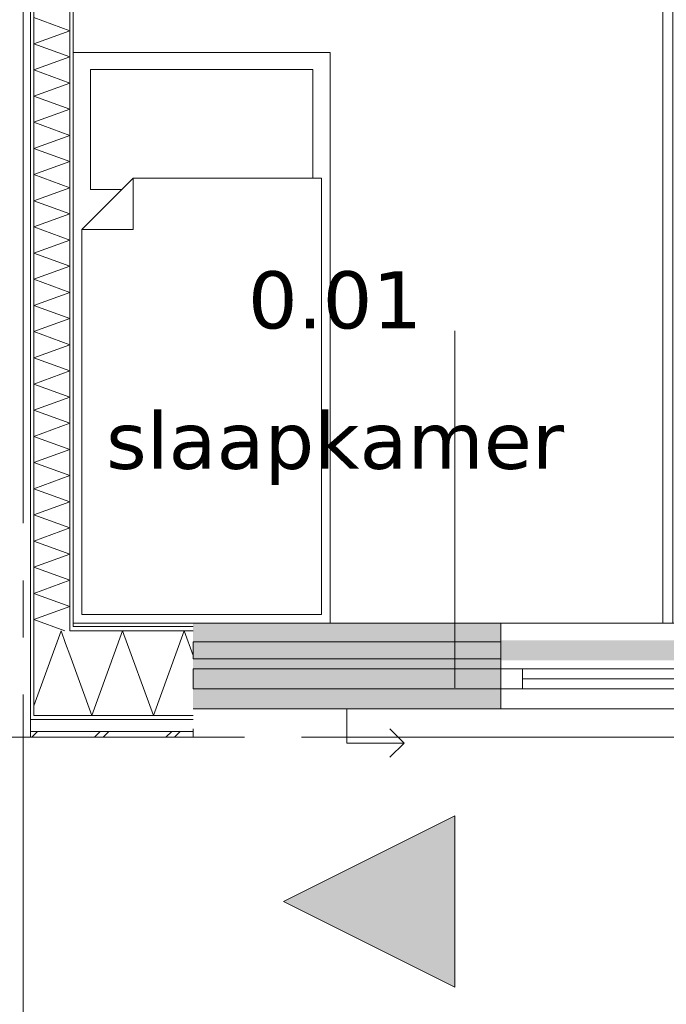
# Model space of a CAD drawing. Header units: millimetres. Extents: x -14925 to 266687, y -3550 to 35834.
# Tile 134 of 244: x 125361 to 127627, y -936 to 2515. Entities that reach past the tile are written whole.
import ezdxf
from ezdxf.enums import TextEntityAlignment as Align

# ---------------------------------------------------------------- set-up
doc = ezdxf.new("R2010")
doc.units = ezdxf.units.MM
doc.header["$MEASUREMENT"] = 0
doc.linetypes.add('B0204', pattern=[2600, 2000, -200, 200, -200])
doc.linetypes.add('B0302', pattern=[2502.000046, 1252.000046, -625, 0, -625])
for name, color, linetype in [('21 Buitenwanden', 7, 'Continuous'), ('A Lijn doorsnede', 7, 'Continuous'), ('A Lijn doorsnede 2D arcering', 7, 'Continuous'), ('A Stramien', 7, 'Continuous'), ('New_21 Buitenwanden', 7, 'Continuous'), ('New_21 Buitenwanden 2D arcering', 7, 'Continuous'), ('New_21 Buitenwanden Afdek-arcering', 7, 'Continuous'), ('New_21 Buitenwanden Deuren', 7, 'Continuous'), ('New_21 Buitenwanden Doorsnede-arcering', 7, 'Continuous'), ('New_21 Buitenwanden Laagscheidingslijnen', 7, 'Continuous'), ('New_21 Buitenwanden Ramen', 7, 'Continuous'), ('New_22 C Binnenwanden', 7, 'Continuous'), ('New_22 C Binnenwanden Doorsnede-arcering', 7, 'Continuous'), ('New_22 C Binnenwanden Laagscheidingslijnen', 7, 'Continuous'), ('New_82 Interieur', 7, 'Continuous'), ('New_Z Gebruiksopp', 7, 'Continuous'), ('New_Z Gebruiksopp Zone omranding', 7, 'Continuous'), ('New_Z Gebruiksopp Zone tekst', 7, 'Continuous')]:
    doc.layers.add(name, color=color, linetype=linetype)
doc.styles.add('GENERATED_STYLE_1', font='verdana.ttf')
doc.styles.add('GENERATED_STYLE_2', font='verdana.ttf')
pattern_1 = [(90, (120873.91, 0), (-100, 0), [])]
pattern_2 = [(0, (120873.91, 0), (0, 100), [])]

# ---------------------------------------------------------------- blocks, each defined once
blk = doc.blocks.new('slaapkamer_0.01_70_1', base_point=(126466.4, 1766.2))
at = {"layer": 'New_Z Gebruiksopp Zone tekst', "color": 2, "lineweight": 0}
for tag, style, p in [('DUMMY_941', 'GENERATED_STYLE_1', (126466.4, 1704)), ('DUMMY_942', 'GENERATED_STYLE_2', (126466.4, 1206.9))]:
    blk.add_attdef(tag, text='', height=200, dxfattribs=dict(at, style=style)).set_placement(p, align=Align.TOP_LEFT)
for tag, style, p in [('ROOM_NUMBER', 'GENERATED_STYLE_1', (126466.4, 1633.3)), ('ROOM_NAME', 'GENERATED_STYLE_2', (126466.4, 1141))]:
    blk.add_attdef(tag, text='', height=200, dxfattribs=dict(at, style=style)).set_placement(p, align=Align.TOP_CENTER)
blk = doc.blocks.new('Rnx horizontaal 26[42]_1', base_point=(120873.9, 0))
at = {"layer": 'New_21 Buitenwanden Ramen', "color": 7, "linetype": 'Continuous', "lineweight": 0}
for p, q in [((127046.9, 400), (127034.9, 400)), ((127046.9, 400), (127034.9, 400)), ((128200.9, 400), (127046.9, 400)), ((127046.9, 388), (127046.9, 400)), ((127046.9, 388), (127046.9, 400)), ((127046.9, 373), (127046.9, 388)), ((127046.9, 373), (127046.9, 388)), ((128200.9, 388), (128200.9, 400)), ((128200.9, 388), (128200.9, 400)), ((128200.9, 400), (128212.9, 400)), ((128200.9, 400), (128212.9, 400)), ((128200.9, 373), (128200.9, 388)), ((128200.9, 373), (128200.9, 388)), ((127046.9, 240), (127046.9, 373)), ((127046.9, 240), (127046.9, 373)), ((128200.9, 240), (128200.9, 373)), ((128200.9, 240), (128200.9, 373)), ((127046.9, 240), (127122.9, 240)), ((127046.9, 177), (127046.9, 240)), ((127046.9, 177), (127046.9, 240)), ((127122.9, 240), (127122.9, 170)), ((127122.9, 240), (128124.9, 240)), ((128124.9, 170), (128124.9, 240)), ((128124.9, 240), (128200.9, 240)), ((128200.9, 177), (128200.9, 240)), ((128200.9, 177), (128200.9, 240)), ((127046.9, 170), (127046.9, 177)), ((127046.9, 170), (127046.9, 177)), ((128124.9, 205), (127122.9, 205)), ((128200.9, 170), (128200.9, 177)), ((128200.9, 170), (128200.9, 177)), ((128200.9, 170), (127046.9, 170)), ((127122.9, 170), (127046.9, 170)), ((127046.9, 162), (127046.9, 170)), ((127046.9, 120), (127046.9, 162)), ((128124.9, 170), (127122.9, 170)), ((128200.9, 170), (128124.9, 170)), ((128200.9, 162), (128200.9, 170)), ((128200.9, 120), (128200.9, 162)), ((127046.9, 100), (127046.9, 120)), ((128200.9, 100), (128200.9, 120)), ((128200.9, 100), (127046.9, 100))]:
    blk.add_line(p, q, dxfattribs=at)
for p in [(127046.9, 170), (128200.9, 170)]:
    blk.add_point(p, dxfattribs=at)
blk = doc.blocks.new('D1 26[87]_1', base_point=(120873.9, 0))
at = {"layer": 'New_21 Buitenwanden Deuren', "color": 7, "linetype": 'Continuous', "lineweight": 0}
for p, q in [((129184.9, 240), (129184.9, 1130)), ((128200.9, 400), (128188.9, 400)), ((128200.9, 400), (128188.9, 400)), ((128200.9, 388), (128200.9, 400)), ((128200.9, 388), (128200.9, 400)), ((128200.9, 373), (128200.9, 388)), ((128200.9, 373), (128200.9, 388)), ((129278.9, 388), (129278.9, 400)), ((129278.9, 388), (129278.9, 400)), ((129278.9, 400), (129290.9, 400)), ((129278.9, 400), (129290.9, 400)), ((129278.9, 373), (129278.9, 388)), ((129278.9, 373), (129278.9, 388)), ((128200.9, 240), (128200.9, 373)), ((128200.9, 240), (128200.9, 373)), ((129278.9, 240), (129278.9, 373)), ((129278.9, 240), (129278.9, 373)), ((128294.9, 240), (128200.9, 240)), ((128200.9, 240), (128200.9, 170)), ((128200.9, 177), (128200.9, 240)), ((128200.9, 177), (128200.9, 240)), ((128294.9, 170), (128294.9, 240)), ((128294.9, 240), (129184.9, 240)), ((128294.9, 180), (128294.9, 240)), ((129278.9, 240), (129184.9, 240)), ((129184.9, 240), (129184.9, 170)), ((129184.9, 240), (129184.9, 180)), ((129278.9, 170), (129278.9, 240)), ((129278.9, 177), (129278.9, 240)), ((129278.9, 177), (129278.9, 240)), ((128200.9, 170), (128200.9, 177)), ((128200.9, 170), (128200.9, 177)), ((129184.9, 180), (128294.9, 180)), ((129278.9, 170), (129278.9, 177)), ((129278.9, 170), (129278.9, 177)), ((128200.9, 170), (129278.9, 170)), ((128200.9, 170), (128294.9, 170)), ((128200.9, 162), (128200.9, 170)), ((128200.9, 120), (128200.9, 162)), ((129184.9, 170), (129278.9, 170)), ((129278.9, 162), (129278.9, 170)), ((129278.9, 120), (129278.9, 162)), ((128200.9, 100), (128200.9, 120)), ((129278.9, 100), (129278.9, 120))]:
    blk.add_line(p, q, dxfattribs=at)
blk.add_arc((129184.9, 240), 890, 90, 180, dxfattribs=at)
for p in [(128200.9, 170), (129278.9, 170)]:
    blk.add_point(p, dxfattribs=at)
blk = doc.blocks.new('DS1 in wand 26[88]_1', base_point=(120873.9, 0))
at = {"layer": 'New_21 Buitenwanden Deuren', "color": 7, "linetype": 'Continuous', "lineweight": 0}
for p, q in [((125968.9, 400), (127046.9, 400)), ((127046.9, 388), (127046.9, 400)), ((127046.9, 388), (127046.9, 400)), ((127046.9, 400), (127122.9, 400)), ((127046.9, 400), (127122.9, 400)), ((127046.9, 373), (127046.9, 388)), ((127046.9, 373), (127046.9, 388)), ((127046.9, 340), (127046.9, 373)), ((127046.9, 340), (127046.9, 373)), ((127046.9, 335), (125968.9, 335)), ((125968.9, 335), (125968.9, 275)), ((127046.9, 275), (127046.9, 335)), ((125968.9, 275), (127046.9, 275)), ((127046.9, 177), (127046.9, 270)), ((127046.9, 162), (127046.9, 177)), ((127046.9, 120), (127046.9, 162)), ((127046.9, 100), (127046.9, 120)), ((125968.9, 100), (127046.9, 100)), ((126507.9, 100), (126507.9, -20)), ((126707.9, -20), (126657.9, 30)), ((126507.9, -20), (126707.9, -20)), ((126707.9, -20), (126657.9, -70))]:
    blk.add_line(p, q, dxfattribs=at)
blk = doc.blocks.new('Wall_303_1', base_point=(125968.9, 400))
at = {"layer": 'New_21 Buitenwanden 2D arcering', "linetype": 'Continuous', "lineweight": 0, "true_color": 0xffffff}
blk.add_hatch(color=7, dxfattribs=at).paths.add_polyline_path([(127046.9, 270), (128129.9, 270), (128129.9, 340), (127046.9, 340)])
at = {"layer": 'New_21 Buitenwanden Afdek-arcering', "linetype": 'Continuous', "lineweight": 0, "true_color": 0xffffff}
for points in [[(127046.9, 100), (127046.9, 400), (125968.9, 400), (125968.9, 100)], [(129278.9, 100), (129278.9, 400), (128200.9, 400), (128200.9, 100)]]:
    blk.add_hatch(color=7, dxfattribs=at).paths.add_polyline_path(points)
at = {"layer": 'New_21 Buitenwanden', "color": 9, "linetype": 'Continuous', "lineweight": 0}
for p, q in [((129278.9, 400), (129290.9, 400)), ((129278.9, 388), (129278.9, 400)), ((129278.9, 373), (129278.9, 388)), ((129278.9, 240), (129278.9, 373)), ((129278.9, 177), (129278.9, 240)), ((129278.9, 170), (129278.9, 177)), ((129278.9, 162), (129278.9, 170)), ((129278.9, 120), (129278.9, 162)), ((129278.9, 100), (129278.9, 120))]:
    blk.add_line(p, q, dxfattribs=at)
at = {"layer": 'New_21 Buitenwanden Deuren', "color": 7, "linetype": 'Continuous', "lineweight": 0}
for name in ['D1 26[87]_1', 'DS1 in wand 26[88]_1']:
    blk.add_blockref(name, (120873.9, 0), dxfattribs=at)
at = {"layer": 'New_21 Buitenwanden Ramen', "color": 7, "linetype": 'Continuous', "lineweight": 0}
blk.add_blockref('Rnx horizontaal 26[42]_1', (120873.9, 0), dxfattribs=at)
blk = doc.blocks.new('Wall_305_1', base_point=(127649.9, 400))
at = {"layer": 'New_22 C Binnenwanden Doorsnede-arcering', "linetype": 'Continuous', "lineweight": 0, "true_color": 0x000000}
h = blk.add_hatch(dxfattribs=at)
h.set_pattern_fill('325_Houtachtig_plaatmate_E0', color=18, style=0, pattern_type=2)
h.set_pattern_definition([(270, (120873.91, 0), (100, 0), [])])
h.paths.add_polyline_path([(127614.9, 400), (127626.9, 400), (127626.9, 2710), (127614.9, 2710)])
at = {"layer": 'New_22 C Binnenwanden', "color": 1, "linetype": 'Continuous', "lineweight": 0, "flags": 128}
blk.add_lwpolyline([(127614.9, 2710), (127614.9, 400)], dxfattribs=at)
blk = doc.blocks.new('*X2157', base_point=(120873.9, 0))
at = {"layer": 'New_22 C Binnenwanden Doorsnede-arcering', "color": 7, "linetype": 'Continuous', "lineweight": 0}
for p, q in [((125536.9, 2476.5), (125410.9, 2522.3)), ((125536.9, 2476.5), (125410.9, 2430.6)), ((125536.9, 2384.7), (125410.9, 2430.6)), ((125536.9, 2384.7), (125410.9, 2338.9)), ((125536.9, 2293), (125410.9, 2338.9)), ((125536.9, 2293), (125410.9, 2247.2)), ((125536.9, 2201.3), (125410.9, 2247.2)), ((125536.9, 2201.3), (125410.9, 2155.4)), ((125536.9, 2109.6), (125410.9, 2155.4)), ((125536.9, 2109.6), (125410.9, 2063.7)), ((125536.9, 2017.9), (125410.9, 2063.7)), ((125536.9, 2017.9), (125410.9, 1972)), ((125536.9, 1926.1), (125410.9, 1972)), ((125536.9, 1926.1), (125410.9, 1880.3)), ((125536.9, 1834.4), (125410.9, 1880.3)), ((125536.9, 1834.4), (125410.9, 1788.5)), ((125536.9, 1742.7), (125410.9, 1788.5)), ((125536.9, 1742.7), (125410.9, 1696.8)), ((125536.9, 1651), (125410.9, 1696.8)), ((125536.9, 1651), (125410.9, 1605.1)), ((125536.9, 1559.2), (125410.9, 1605.1)), ((125536.9, 1559.2), (125410.9, 1513.4)), ((125536.9, 1467.5), (125410.9, 1513.4)), ((125536.9, 1467.5), (125410.9, 1421.7)), ((125536.9, 1375.8), (125410.9, 1421.7)), ((125536.9, 1375.8), (125410.9, 1329.9)), ((125536.9, 1284.1), (125410.9, 1329.9)), ((125536.9, 1284.1), (125410.9, 1238.2)), ((125536.9, 1192.4), (125410.9, 1238.2)), ((125536.9, 1192.4), (125410.9, 1146.5)), ((125536.9, 1100.6), (125410.9, 1146.5)), ((125536.9, 1100.6), (125410.9, 1054.8)), ((125536.9, 1008.9), (125410.9, 1054.8)), ((125536.9, 1008.9), (125410.9, 963.1)), ((125536.9, 917.2), (125410.9, 963.1)), ((125536.9, 917.2), (125410.9, 871.3)), ((125536.9, 825.5), (125410.9, 871.3)), ((125536.9, 825.5), (125410.9, 779.6)), ((125536.9, 733.8), (125410.9, 779.6)), ((125536.9, 733.8), (125410.9, 687.9)), ((125536.9, 642), (125410.9, 687.9)), ((125536.9, 642), (125410.9, 596.2)), ((125536.9, 550.3), (125410.9, 596.2)), ((125536.9, 550.3), (125410.9, 504.5)), ((125536.9, 458.6), (125410.9, 504.5)), ((125536.9, 458.6), (125410.9, 412.7)), ((125520.1, 373), (125410.9, 412.7))]:
    blk.add_line(p, q, dxfattribs=at)
blk = doc.blocks.new('Wall_312_1', base_point=(125548.9, 400))
at = {"layer": 'New_22 C Binnenwanden Doorsnede-arcering', "linetype": 'Continuous', "lineweight": 0, "true_color": 0x000000}
h = blk.add_hatch(dxfattribs=at)
h.set_pattern_fill('325_Houtachtig_plaatmate_E0', color=18, style=0, pattern_type=2)
h.set_pattern_definition(pattern_1)
h.paths.add_polyline_path([(125398.9, 7173), (125398.9, 77), (125410.9, 77), (125410.9, 7173)])
h = blk.add_hatch(dxfattribs=at)
h.set_pattern_fill('325_Houtachtig_plaatmate_E0', color=18, style=0, pattern_type=2)
h.set_pattern_definition(pattern_1)
h.paths.add_polyline_path([(125536.9, 5080), (125536.9, 388), (125544.4, 388), (125548.9, 400), (125548.9, 5080)])
h = blk.add_hatch(dxfattribs=at)
h.set_pattern_fill('325_Houtachtig_plaatmate_E0', color=18, style=0, pattern_type=2)
h.set_pattern_definition(pattern_1)
h.paths.add_polyline_path([(125548.9, 400), (125544.4, 388), (125548.9, 388)])
at = {"layer": 'New_21 Buitenwanden Laagscheidingslijnen', "color": 1, "linetype": 'Continuous', "lineweight": 0}
blk.add_line((125548.9, 400), (125548.9, 388), dxfattribs=at)
at = {"layer": 'New_22 C Binnenwanden', "color": 1, "linetype": 'Continuous', "lineweight": 0, "flags": 128}
for points in [[(125398.9, 7173), (125398.9, 77)], [(125548.9, 400), (125548.9, 5080)]]:
    blk.add_lwpolyline(points, dxfattribs=at)
at = {"layer": 'New_22 C Binnenwanden Laagscheidingslijnen', "color": 1, "linetype": 'Continuous', "lineweight": 0}
for p, q in [((125410.9, 373), (125410.9, 6877)), ((125536.9, 388), (125536.9, 5092)), ((125536.9, 388), (125536.9, 373)), ((125410.9, 373), (125410.9, 77))]:
    blk.add_line(p, q, dxfattribs=at)
at = {"layer": 'New_22 C Binnenwanden', "color": 1, "lineweight": 0}
blk.add_blockref('*X2157', (120873.9, 0), dxfattribs=at)
blk = doc.blocks.new('*X3386', base_point=(120873.9, 0))
at = {"layer": 'New_21 Buitenwanden Doorsnede-arcering', "color": 7, "linetype": 'Continuous', "lineweight": 0}
for p in [(125410.9, 110.3), (125522.4, 329.3)]:
    blk.add_line(p, (125506.5, 373), dxfattribs=at)
blk = doc.blocks.new('*X3388', base_point=(120873.9, 0))
at = {"layer": 'New_21 Buitenwanden Doorsnede-arcering', "color": 7, "linetype": 'Continuous', "lineweight": 0}
for p, q in [((125403.9, 0), (125423.9, 20)), ((125623.9, 0), (125643.9, 20)), ((125653.9, 0), (125673.9, 20)), ((125873.9, 0), (125893.9, 20)), ((125903.9, 0), (125923.9, 20))]:
    blk.add_line(p, q, dxfattribs=at)
blk = doc.blocks.new('*X3389', base_point=(120873.9, 0))
at = {"layer": 'New_21 Buitenwanden Doorsnede-arcering', "color": 7, "linetype": 'Continuous', "lineweight": 0}
blk.add_line((125536.9, 289.5), (125522.4, 329.3), dxfattribs=at)
blk = doc.blocks.new('*X3390', base_point=(120873.9, 0))
at = {"layer": 'New_21 Buitenwanden Doorsnede-arcering', "color": 7, "linetype": 'Continuous', "lineweight": 0}
for p, q in [((125614.3, 77), (125722, 373)), ((125829.7, 77), (125722, 373)), ((125829.7, 77), (125937.5, 373)), ((125968.9, 286.6), (125937.5, 373)), ((125614.3, 77), (125536.9, 289.5))]:
    blk.add_line(p, q, dxfattribs=at)
blk = doc.blocks.new('Wall_524_1', base_point=(125968.9, 400))
at = {"layer": 'New_21 Buitenwanden Doorsnede-arcering', "linetype": 'Continuous', "lineweight": 0, "true_color": 0x000000}
h = blk.add_hatch(dxfattribs=at)
h.set_pattern_fill('325_Houtachtig_plaatmate_E0', color=18, style=0, pattern_type=2)
h.set_pattern_definition(pattern_2)
h.paths.add_polyline_path([(125536.9, 388), (125536.9, 373), (125538.8, 373), (125544.4, 388)])
h = blk.add_hatch(dxfattribs=at)
h.set_pattern_fill('325_Houtachtig_plaatmate_E0', color=18, style=0, pattern_type=2)
h.set_pattern_definition(pattern_2)
h.paths.add_polyline_path([(125548.9, 388), (125544.4, 388), (125538.8, 373), (125548.9, 373)])
h = blk.add_hatch(dxfattribs=at)
h.set_pattern_fill('720_Gips_0001', color=18, style=0, pattern_type=2)
h.set_pattern_definition([(0, (120873.9, 0), (0, 346.41), [0, -200]), (0, (120973.9, 173.2), (0, 346.41), [0, -200])])
h.paths.add_polyline_path([(125548.9, 388), (125968.9, 388), (125968.9, 400), (125548.9, 400)])
h = blk.add_hatch(dxfattribs=at)
h.set_pattern_fill('325_Houtachtig_plaatmate_E0', color=18, style=0, pattern_type=2)
h.set_pattern_definition(pattern_2)
h.paths.add_polyline_path([(125548.9, 373), (125968.9, 373), (125968.9, 388), (125548.9, 388)])
h = blk.add_hatch(dxfattribs=at)
h.set_pattern_fill('325_Houtachtig_plaatmate_E0', color=18, style=0, pattern_type=2)
h.set_pattern_definition(pattern_2)
h.paths.add_polyline_path([(125398.9, 77), (125398.9, 62), (125410.9, 62), (125410.9, 77)])
h = blk.add_hatch(dxfattribs=at)
h.set_pattern_fill('325_Houtachtig_plaatmate_E0', color=18, style=0, pattern_type=2)
h.set_pattern_definition(pattern_2)
h.paths.add_polyline_path([(125410.9, 77), (125410.9, 62), (125422.2, 62), (125427.8, 77)])
h = blk.add_hatch(dxfattribs=at)
h.set_pattern_fill('325_Houtachtig_plaatmate_E0', color=18, style=0, pattern_type=2)
h.set_pattern_definition(pattern_2)
h.paths.add_polyline_path([(125422.2, 62), (125968.9, 62), (125968.9, 77), (125427.8, 77)])
at = {"layer": 'New_21 Buitenwanden', "color": 9, "linetype": 'Continuous', "lineweight": 0, "flags": 128}
for points in [[(125968.9, 400), (125548.9, 400)], [(125398.9, 0), (125968.9, 0)], [(125968.9, 20), (125968.9, 30)], [(125968.9, 0), (125968.9, 20)]]:
    blk.add_lwpolyline(points, dxfattribs=at)
at = {"layer": 'New_21 Buitenwanden Laagscheidingslijnen', "color": 1, "linetype": 'Continuous', "lineweight": 0}
blk.add_line((125548.9, 400), (125548.9, 388), dxfattribs=at)
at = {"layer": 'New_21 Buitenwanden Laagscheidingslijnen', "color": 9, "linetype": 'Continuous', "lineweight": 0}
for p, q in [((125548.9, 388), (125968.9, 388)), ((125538.8, 373), (125548.9, 373)), ((125548.9, 373), (125968.9, 373)), ((125427.8, 77), (125536.9, 77)), ((125536.9, 77), (125968.9, 77)), ((125422.2, 62), (125968.9, 62)), ((125406.4, 20), (125968.9, 20))]:
    blk.add_line(p, q, dxfattribs=at)
at = {"layer": 'New_22 C Binnenwanden', "color": 9, "linetype": 'Continuous', "lineweight": 0, "flags": 128}
for points in [[(125398.9, 62), (125398.9, 77)], [(125398.9, 20), (125398.9, 62)], [(125398.9, 0), (125398.9, 20)]]:
    blk.add_lwpolyline(points, dxfattribs=at)
at = {"layer": 'New_22 C Binnenwanden Laagscheidingslijnen', "color": 1, "linetype": 'Continuous', "lineweight": 0}
for p, q in [((125536.9, 388), (125536.9, 373)), ((125410.9, 373), (125410.9, 77))]:
    blk.add_line(p, q, dxfattribs=at)
at = {"layer": 'New_22 C Binnenwanden Laagscheidingslijnen', "color": 9, "linetype": 'Continuous', "lineweight": 0}
for p, q in [((125536.9, 373), (125538.8, 373)), ((125410.9, 77), (125427.8, 77)), ((125398.9, 62), (125410.9, 62)), ((125410.9, 62), (125422.2, 62)), ((125398.9, 20), (125406.4, 20))]:
    blk.add_line(p, q, dxfattribs=at)
at = {"layer": 'New_21 Buitenwanden', "color": 1, "lineweight": 0}
for name in ['*X3386', '*X3390', '*X3389', '*X3388']:
    blk.add_blockref(name, (120873.9, 0), dxfattribs=at)
blk = doc.blocks.new('Bed 01 26[146]_1', base_point=(126448.9, 400))
at = {"layer": 'New_82 Interieur', "color": 7, "linetype": 'Continuous', "lineweight": 0}
for p, q in [((125548.9, 400), (125548.9, 2400)), ((125548.9, 2400), (126448.9, 2400)), ((126448.9, 2400), (126448.9, 400)), ((125758.9, 1960), (125758.9, 1780)), ((125578.9, 1780), (125758.9, 1780)), ((126448.9, 400), (125548.9, 400))]:
    blk.add_line(p, q, dxfattribs=at)
at = {"layer": 'New_82 Interieur', "color": 7, "linetype": 'Continuous', "lineweight": 0, "flags": 128}
for points in [[(125758.9, 1960), (125718.9, 1920), (125608.9, 1920), (125608.9, 2340), (126388.9, 2340), (126388.9, 1960)], [(126418.9, 430), (125578.9, 430), (125578.9, 1780), (125758.9, 1960), (126418.9, 1960)]]:
    blk.add_lwpolyline(points, close=True, dxfattribs=at)
blk = doc.blocks.new('Standard grid marker_2')
at = {"layer": 'A Stramien', "color": 7, "linetype": 'B0204', "lineweight": 0}
blk.add_line((1000, 0), (24500, 0), dxfattribs=at)
at = {"layer": 'A Stramien', "color": 9, "lineweight": 0, "style": 'GENERATED_STYLE_2'}
blk.add_attdef('AC_MarkerText_1', text='', height=400, rotation=90, dxfattribs=at).set_placement((-948.6, -142.5), align=Align.TOP_CENTER)
blk = doc.blocks.new('Standard grid marker_3')
at = {"layer": 'A Stramien', "color": 7, "linetype": 'B0204', "lineweight": 0}
blk.add_line((1000, 0), (46550, 0), dxfattribs=at)
at = {"layer": 'A Stramien', "color": 9, "lineweight": 0, "style": 'GENERATED_STYLE_2'}
for tag, p in [('AC_MarkerText_1_0', (-600, 206.1)), ('AC_MarkerText_1_1', (48150, 206.1))]:
    blk.add_attdef(tag, text='', height=400, dxfattribs=at).set_placement(p, align=Align.TOP_CENTER)
blk = doc.blocks.new('Beam_66_1', base_point=(125968.9, 170))
at = {"layer": '21 Buitenwanden', "color": 7, "linetype": 'Continuous', "lineweight": 0}
for p, q in [((125968.9, 240), (126044.9, 240)), ((125968.9, 170), (125968.9, 240)), ((126044.9, 240), (126970.9, 240)), ((126970.9, 240), (127046.9, 240)), ((127046.9, 170), (127046.9, 240)), ((125968.9, 170), (126044.9, 170)), ((126044.9, 170), (126970.9, 170)), ((126970.9, 170), (127046.9, 170))]:
    blk.add_line(p, q, dxfattribs=at)
blk = doc.blocks.new('Cutting Plane_6_1', base_point=(126885.6, 18575))
at = {"layer": 'A Lijn doorsnede 2D arcering', "linetype": 'Continuous', "lineweight": 0, "true_color": 0x000000}
blk.add_hatch(color=18, dxfattribs=at).paths.add_polyline_path([(126885.6, -875), (126885.6, -275), (126285.6, -575)])
at = {"layer": 'A Lijn doorsnede', "color": 9, "linetype": 'B0302', "lineweight": 0}
blk.add_line((126885.6, 1425), (126885.6, -275), dxfattribs=at)
at = {"layer": 'A Lijn doorsnede', "color": 2, "linetype": 'Continuous', "lineweight": 0, "flags": 128}
blk.add_lwpolyline([(126885.6, -875), (126885.6, -275), (126285.6, -575)], close=True, dxfattribs=at)

msp = doc.modelspace()

# ---------------------------------------------------------------- linework, layer by layer
at = {"layer": 'New_Z Gebruiksopp Zone omranding', "color": 254, "linetype": 'Continuous', "lineweight": 0, "true_color": 0xe4e3c5, "flags": 128}
msp.add_lwpolyline([(127649.9, 400), (127649.9, 3645), (126679.9, 3645), (126679.9, 5115), (125548.9, 5115), (125548.9, 400)], close=True, dxfattribs=at)

# ---------------------------------------------------------------- block references
at = {"layer": '21 Buitenwanden', "color": 7, "lineweight": 0}
msp.add_blockref('Beam_66_1', (125968.9, 170), dxfattribs=at)
at = {"layer": 'A Lijn doorsnede', "color": 9, "lineweight": 0}
msp.add_blockref('Cutting Plane_6_1', (126885.6, 18575), dxfattribs=at)
at = {"layer": 'A Stramien', "color": 1, "linetype": 'Continuous', "lineweight": 0, "zscale": 1000, "rotation": 270}
msp.add_blockref('Standard grid marker_2', (125373.9, 21950), dxfattribs=at)
at = {"layer": 'A Stramien', "color": 1, "linetype": 'Continuous', "lineweight": 0, "zscale": 1000}
msp.add_blockref('Standard grid marker_3', (107148.9, 0), dxfattribs=at)
at = {"layer": 'New_21 Buitenwanden', "color": 1, "lineweight": 0}
for name in ['Wall_303_1', 'Wall_524_1']:
    msp.add_blockref(name, (125968.9, 400), dxfattribs=at)
at = {"layer": 'New_22 C Binnenwanden', "color": 1, "lineweight": 0}
for name, p in [('Wall_312_1', (125548.9, 400)), ('Wall_305_1', (127649.9, 400))]:
    msp.add_blockref(name, p, dxfattribs=at)
at = {"layer": 'New_82 Interieur', "color": 7, "linetype": 'Continuous', "lineweight": 0}
msp.add_blockref('Bed 01 26[146]_1', (126448.9, 400), dxfattribs=at)
at = {"layer": 'New_Z Gebruiksopp', "color": 2, "linetype": 'Continuous', "lineweight": 0}
msp.add_blockref('slaapkamer_0.01_70_1', (126466.4, 1766.2), dxfattribs=at).add_auto_attribs({'ROOM_NAME': 'slaapkamer', 'ROOM_NUMBER': '0.01'})

doc.saveas('drawing.dxf')
